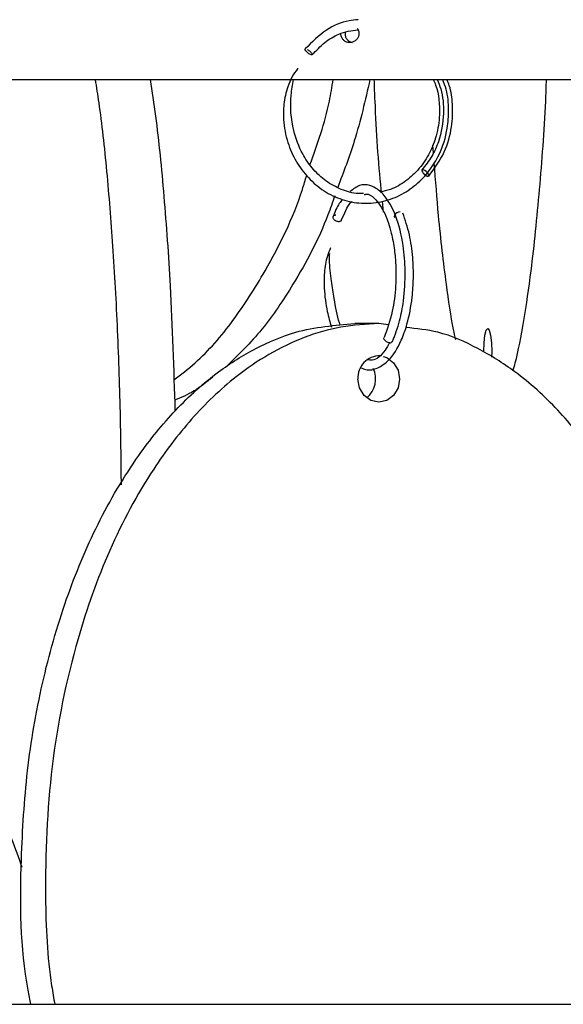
# Model space of a CAD drawing. Header units: millimetres. Extents: x 331 to 1634, y 417 to 1709.
# Tile 36 of 142: x 505 to 534, y 962 to 1015. Entities that reach past the tile are written whole.
import ezdxf

# ---------------------------------------------------------------- set-up
doc = ezdxf.new("R2010")
doc.units = ezdxf.units.MM

msp = doc.modelspace()

# ---------------------------------------------------------------- linework, layer by layer
at = {"color": 7, "linetype": 'Continuous', "lineweight": 25}
for p, q in [((494.69, 1011.664), (599.994, 1011.664)), ((527.179, 1008.118), (527.214, 1007.691)), ((524.532, 1004.502), (524.472, 1005.085)), ((524.275, 998.474), (522.973, 998.474)), ((524.775, 998.399), (524.275, 998.474)), ((351.081, 961.664), (751.081, 961.664))]:
    msp.add_line(p, q, dxfattribs=at)
at = {"color": 7, "linetype": 'Continuous', "lineweight": 25, "flags": 128}
for points in [[(520.663, 1012.999), (520.652, 1012.996), (520.615, 1013.003), (520.555, 1013.031), (520.5, 1013.065), (520.439, 1013.112), (520.379, 1013.167), (520.331, 1013.221), (520.3, 1013.267), (520.288, 1013.3), (520.295, 1013.326), (520.318, 1013.331), (520.318, 1013.331)], [(526.95, 1006.438), (526.981, 1006.453), (526.982, 1006.492), (526.955, 1006.55), (526.902, 1006.618), (526.833, 1006.685), (526.757, 1006.742), (526.687, 1006.779), (526.632, 1006.792), (526.602, 1006.777), (526.6, 1006.738), (526.628, 1006.68), (526.68, 1006.612), (526.749, 1006.544), (526.825, 1006.488), (526.896, 1006.45), (526.95, 1006.438)], [(525.428, 1004.509), (525.336, 1004.497), (525.246, 1004.459), (525.172, 1004.403), (525.125, 1004.335), (525.113, 1004.267), (525.136, 1004.211)], [(524.865, 997.438), (524.774, 997.453), (524.684, 997.492), (524.611, 997.55), (524.565, 997.618), (524.552, 997.685), (524.563, 997.722)], [(529.944, 996.959), (529.96, 997.438), (530.007, 997.843), (530.078, 998.114), (530.161, 998.209), (530.244, 998.114), (530.314, 997.843), (530.361, 997.438), (530.378, 996.959), (530.371, 996.647)], [(524.514, 996.695), (524.706, 996.628), (525.071, 996.357), (525.315, 995.952), (525.401, 995.474), (525.315, 994.995), (525.071, 994.59), (524.706, 994.319), (524.275, 994.224), (523.844, 994.319), (523.478, 994.59), (523.234, 994.995), (523.149, 995.474), (523.149, 995.474)]]:
    msp.add_lwpolyline(points, dxfattribs=at)
at = {"color": 7, "linetype": 'Continuous', "lineweight": 25}
for centre, radius, start, end in [((524.887, 997.585), 0.149, 261.5129, 329.6441), ((524.313, 995.555), 1.167, 88.6512, 183.9803), ((522.773, 995.476), 1.33, 309.7943, 25.3781)]:
    msp.add_arc(centre, radius, start, end, dxfattribs=at)
for points, knots in [([(523.161, 1014.902), (522.996, 1014.889), (522.397, 1014.842), (521.352, 1014.372), (520.661, 1013.688), (520.294, 1013.325)], [0, 0, 0, 0, 0.152135, 0.549606, 1, 1, 1, 1]), ([(520.676, 1013.003), (520.897, 1013.235), (521.326, 1013.688), (522.161, 1014.215), (522.799, 1014.309), (523.15, 1014.36)], [0, 0, 0, 0, 0.323131, 0.627936, 1, 1, 1, 1]), ([(522.449, 1014.201), (522.448, 1014.148), (522.448, 1014.039), (522.515, 1013.884), (522.627, 1013.761), (522.739, 1013.689), (522.812, 1013.68), (522.83, 1013.677)], [0, 0, 0, 0, 0.218727, 0.453143, 0.687559, 0.921977, 1, 1, 1, 1]), ([(523.113, 1014.435), (523.118, 1014.43), (523.159, 1014.384), (523.189, 1014.285), (523.195, 1014.194), (523.198, 1014.16)], [0, 0, 0, 0, 0.068582, 0.641434, 1, 1, 1, 1]), ([(523.198, 1014.16), (523.192, 1014.104), (523.182, 1013.991), (523.097, 1013.841), (522.974, 1013.728), (522.819, 1013.663), (522.653, 1013.654), (522.493, 1013.702), (522.356, 1013.801), (522.264, 1013.941), (522.22, 1014.066), (522.227, 1014.136), (522.228, 1014.151)], [0, 0, 0, 0, 0.1079665, 0.2159329, 0.3238999, 0.4318673, 0.539834, 0.6478002, 0.7557667, 0.8637339, 0.9717011, 1, 1, 1, 1]), ([(520.415, 1013.296), (520.433, 1013.285), (520.471, 1013.262), (520.533, 1013.215), (520.593, 1013.16), (520.64, 1013.107), (520.666, 1013.072), (520.67, 1013.059), (520.67, 1013.059)], [0, 0, 0, 0, 0.179079, 0.376563, 0.584723, 0.792884, 0.990367, 1, 1, 1, 1]), ([(519.912, 1012.264), (519.905, 1012.256), (519.656, 1011.998), (519.335, 1011.321), (519.119, 1010.381), (519.101, 1009.349), (519.307, 1008.291), (519.782, 1007.22), (520.447, 1006.324), (521.293, 1005.612), (522.275, 1005.14), (523.33, 1004.934), (524.398, 1005.012), (525.414, 1005.361), (526.302, 1005.949), (527.022, 1006.709), (527.634, 1007.721), (527.994, 1008.854), (528.072, 1010.063), (528.001, 1010.971), (527.797, 1011.493), (527.73, 1011.664)], [0, 0, 0, 0, 0.0018345, 0.0572538, 0.10625, 0.1483502, 0.2123575, 0.2690925, 0.3272548, 0.3864428, 0.4457123, 0.5049991, 0.5642929, 0.623571, 0.681629, 0.7361181, 0.7890141, 0.8650788, 0.9147059, 0.9719871, 1, 1, 1, 1]), ([(510.364, 989.75), (510.353, 990.958), (510.325, 993.769), (510.175, 998.108), (509.934, 1002.596), (509.596, 1006.733), (509.272, 1009.762), (509.028, 1011.254), (508.962, 1011.664)], [0, 0, 0, 0, 0.1522907, 0.3542843, 0.5554728, 0.7424871, 0.9292612, 1, 1, 1, 1]), ([(511.917, 1011.664), (512.017, 1011.017), (512.312, 1009.105), (512.681, 1005.344), (513.06, 1000.015), (513.188, 996.019), (513.261, 993.735)], [0, 0, 0, 0, 0.130863, 0.386501, 0.649206, 1, 1, 1, 1]), ([(523.452, 1005.507), (523.317, 1005.504), (522.868, 1005.496), (522.131, 1005.744), (521.321, 1006.21), (520.653, 1006.86), (520.062, 1007.737), (519.569, 1009.07), (519.451, 1010.485), (519.62, 1011.388), (519.672, 1011.667)], [0, 0, 0, 0, 0.053051, 0.175887, 0.296304, 0.409463, 0.519424, 0.67762, 0.900376, 1, 1, 1, 1]), ([(520.554, 1007.06), (520.959, 1008.185), (521.494, 1009.672), (521.745, 1011.273), (521.806, 1011.664)], [0, 0, 0, 0, 0.7563583, 1, 1, 1, 1]), ([(523.798, 1011.664), (523.542, 1010.546), (523.083, 1008.536), (522.369, 1006.659), (522.053, 1005.826)], [0, 0, 0, 0, 0.556422, 1, 1, 1, 1]), ([(524.418, 1005.607), (524.413, 1005.647), (524.256, 1007.156), (524.12, 1009.213), (524.043, 1011.275), (524.029, 1011.664)], [0, 0, 0, 0, 0.021943, 0.815673, 1, 1, 1, 1]), ([(527.22, 1011.664), (527.263, 1011.566), (527.52, 1010.981), (527.607, 1009.91), (527.429, 1008.66), (527.043, 1007.673), (526.488, 1006.833), (525.76, 1006.165), (525.028, 1005.73), (524.534, 1005.628), (524.348, 1005.589)], [0, 0, 0, 0, 0.040871, 0.245784, 0.390863, 0.519572, 0.651336, 0.78527, 0.919203, 1, 1, 1, 1]), ([(527.429, 1011.664), (527.498, 1011.496), (527.731, 1010.925), (527.827, 1009.753), (527.612, 1008.501), (527.153, 1007.479), (526.793, 1007.02), (526.607, 1006.783)], [0, 0, 0, 0, 0.103849, 0.354597, 0.652803, 0.820434, 1, 1, 1, 1]), ([(526.976, 1006.446), (527.284, 1006.866), (527.863, 1007.653), (528.248, 1009.041), (528.281, 1010.261), (528.184, 1011.142), (527.998, 1011.557), (527.95, 1011.664)], [0, 0, 0, 0, 0.286709, 0.53844, 0.755222, 0.936968, 1, 1, 1, 1]), ([(531.528, 995.925), (531.568, 996.061), (531.783, 996.799), (532.12, 998.59), (532.579, 1001.682), (532.975, 1005.688), (533.249, 1009.208), (533.324, 1011.274), (533.338, 1011.664)], [0, 0, 0, 0, 0.041407, 0.223734, 0.406353, 0.672061, 0.938196, 1, 1, 1, 1]), ([(527.257, 1007.164), (527.329, 1006.2), (527.504, 1003.873), (527.864, 1000.87), (528.184, 998.642), (528.373, 997.788), (528.412, 997.614)], [0, 0, 0, 0, 0.267751, 0.646458, 0.928026, 1, 1, 1, 1]), ([(513.195, 995.423), (513.583, 995.719), (514.748, 996.607), (516.442, 998.578), (518.424, 1001.699), (519.754, 1004.385), (520.303, 1006.233), (520.379, 1006.486)], [0, 0, 0, 0, 0.1191547, 0.3578243, 0.5968759, 0.9446922, 1, 1, 1, 1]), ([(525.015, 997.51), (525.154, 997.867), (525.408, 998.523), (525.651, 999.835), (525.734, 1001.243), (525.606, 1002.85), (525.255, 1004.256), (524.751, 1005.229), (524.246, 1005.745), (523.744, 1005.98), (523.238, 1006.015), (522.891, 1005.737), (522.727, 1005.606)], [0, 0, 0, 0, 0.104507, 0.19152, 0.312955, 0.419275, 0.55781, 0.673233, 0.757518, 0.823945, 0.916845, 1, 1, 1, 1]), ([(521.892, 1005.374), (521.774, 1005.032), (521.185, 1003.322), (519.87, 1000.879), (518.014, 998.078), (516.668, 996.758), (515.991, 996.095)], [0, 0, 0, 0, 0.092222, 0.461023, 0.728943, 1, 1, 1, 1]), ([(522.301, 1005.181), (522.246, 1005.113), (522.053, 1004.871), (521.905, 1004.511), (521.8, 1004.253)], [0, 0, 0, 0, 0.285067, 1, 1, 1, 1]), ([(523.49, 1005.446), (523.521, 1005.455), (523.703, 1005.507), (524.099, 1005.242), (524.595, 1004.54), (524.942, 1003.49), (525.123, 1002.513), (525.208, 1001.544), (525.2, 1000.41), (525.03, 998.992), (524.727, 998.17), (524.562, 997.72)], [0, 0, 0, 0, 0.024521, 0.144193, 0.306762, 0.433845, 0.527953, 0.60459, 0.708977, 0.840868, 1, 1, 1, 1]), ([(522.267, 1004.074), (522.412, 1004.432), (522.585, 1004.857), (522.8, 1005.047), (522.834, 1005.078)], [0, 0, 0, 0, 0.840935, 1, 1, 1, 1]), ([(521.953, 1004.331), (521.932, 1004.33), (521.885, 1004.326), (521.833, 1004.301), (521.8, 1004.262), (521.789, 1004.215), (521.803, 1004.16), (521.841, 1004.106), (521.897, 1004.06), (521.966, 1004.023), (522.042, 1004), (522.114, 1003.994), (522.167, 1003.998), (522.189, 1004.01), (522.196, 1004.014)], [0, 0, 0, 0, 0.079831, 0.180808, 0.260634, 0.348664, 0.441453, 0.534241, 0.622271, 0.702097, 0.803074, 0.882905, 0.962737, 1, 1, 1, 1]), ([(523.312, 996.08), (523.397, 996.043), (523.696, 995.911), (524.209, 996.027), (524.909, 996.51), (525.437, 997.36), (525.858, 998.549), (526.078, 999.705), (526.16, 1000.949), (526.123, 1002.107), (525.948, 1003.362), (525.701, 1004.074), (525.571, 1004.449)], [0, 0, 0, 0, 0.0421507, 0.1479822, 0.2466508, 0.3893233, 0.4769257, 0.6032994, 0.6845416, 0.7777219, 0.8828552, 1, 1, 1, 1]), ([(521.666, 1002.565), (521.607, 1002.42), (521.438, 1002.008), (521.31, 1001.263), (521.312, 1000.239), (521.449, 999.201), (521.633, 998.557), (521.711, 998.286)], [0, 0, 0, 0, 0.11307, 0.321046, 0.504639, 0.791502, 1, 1, 1, 1]), ([(522.202, 998.359), (522.183, 998.409), (522.023, 998.838), (521.893, 999.661), (521.712, 1000.812), (521.598, 1001.666), (521.616, 1002.142), (521.621, 1002.259)], [0, 0, 0, 0, 0.047471, 0.405046, 0.638876, 0.911567, 1, 1, 1, 1]), ([(505.477, 961.664), (505.424, 961.917), (504.888, 964.474), (504.881, 968.754), (505.206, 974.301), (506.02, 979.032), (507.286, 983.513), (509.015, 987.67), (511.024, 991.097), (513.25, 993.848), (515.393, 995.793), (517.598, 997.175), (520.052, 998.224), (521.897, 998.382), (522.973, 998.474)], [0, 0, 0, 0, 0.016809, 0.169388, 0.272643, 0.376188, 0.479321, 0.575188, 0.670931, 0.742116, 0.813199, 0.868196, 0.923138, 1, 1, 1, 1]), ([(524.275, 998.474), (523.59, 998.435), (522.221, 998.357), (520.217, 997.763), (518.314, 996.846), (516.23, 995.417), (514.097, 993.363), (511.743, 990.241), (509.627, 986.259), (507.713, 980.863), (506.44, 974.542), (506.177, 968.211), (506.367, 963.896), (506.707, 961.995), (506.766, 961.664)], [0, 0, 0, 0, 0.049006, 0.0980324, 0.1476408, 0.1972859, 0.273034, 0.3489034, 0.4592921, 0.569858, 0.7223343, 0.8749246, 0.9781872, 1, 1, 1, 1]), ([(541.771, 961.664), (541.824, 961.917), (542.36, 964.474), (542.367, 968.754), (542.042, 974.301), (541.228, 979.032), (539.962, 983.513), (538.233, 987.67), (536.224, 991.097), (533.998, 993.846), (531.856, 995.797), (529.648, 997.164), (527.664, 998.063), (526.314, 998.199), (525.732, 998.257)], [0, 0, 0, 0, 0.017421, 0.175551, 0.282563, 0.389876, 0.496762, 0.596117, 0.695344, 0.76912, 0.842789, 0.899787, 0.956728, 1, 1, 1, 1]), ([(524.858, 997.439), (524.778, 997.297), (524.489, 996.782), (524.079, 996.459), (523.765, 996.503), (523.691, 996.513)], [0, 0, 0, 0, 0.226325, 0.817816, 1, 1, 1, 1]), ([(515.302, 995.577), (514.971, 995.308), (514.322, 994.78), (513.595, 994.472), (513.238, 994.322)], [0, 0, 0, 0, 0.510367, 1, 1, 1, 1]), ([(499.083, 978.487), (499.185, 978.421), (499.742, 978.057), (500.883, 976.879), (502.407, 974.85), (503.891, 972.163), (504.622, 970.107), (504.986, 969.081)], [0, 0, 0, 0, 0.038411, 0.210893, 0.474066, 0.73766, 1, 1, 1, 1])]:
    msp.add_open_spline(points, degree=3, knots=knots, dxfattribs=at)
at = {"color": 1, "linetype": 'Continuous', "lineweight": 25}
for points, knots in [([(520.67, 1013.059), (520.675, 1013.047), (520.687, 1013.021), (520.679, 1013.009), (520.675, 1013.002)], [0, 0, 0, 0, 0.435545, 1, 1, 1, 1]), ([(522.196, 1004.014), (522.209, 1004.019), (522.239, 1004.031), (522.26, 1004.053), (522.263, 1004.068), (522.264, 1004.07)], [0, 0, 0, 0, 0.4178428, 0.9413518, 1, 1, 1, 1])]:
    msp.add_open_spline(points, degree=3, knots=knots, dxfattribs=at)

doc.saveas('drawing.dxf')
